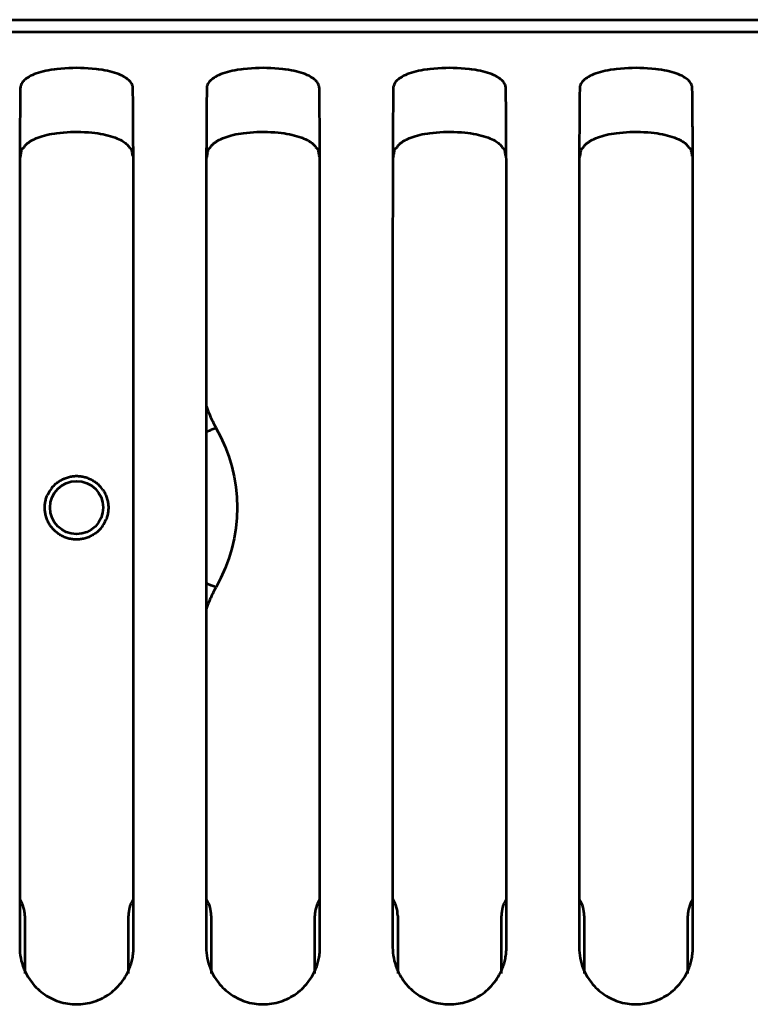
# Model space of a CAD drawing. Header units: millimetres. Extents: x 0 to 820, y 0 to 1200.
# Tile 54 of 81: x 183 to 213, y 921 to 962. Entities that reach past the tile are written whole.
import ezdxf

# ---------------------------------------------------------------- set-up
doc = ezdxf.new("R2010")
doc.units = ezdxf.units.MM
doc.header["$MEASUREMENT"] = 0
doc.layers.add('Layer 1', color=7, linetype='Continuous', lineweight=0)

# ---------------------------------------------------------------- blocks, each defined once
blk = doc.blocks.new('Block_3')
at = {"layer": 'Layer 1', "color": 18, "lineweight": 53, "true_color": 0x010101}
for p, q in [((596.49, 961.528), (70.99, 961.528)), ((182.646, 956.762), (182.646, 956.719)), ((182.647, 956.75), (182.647, 956.705)), ((182.721, 956.647), (182.731, 956.705)), ((187.333, 956.719), (187.333, 956.762)), ((187.333, 956.705), (187.333, 956.75)), ((190.346, 956.762), (190.346, 956.719)), ((190.347, 956.75), (190.347, 956.705)), ((190.421, 956.647), (190.431, 956.705)), ((195.033, 956.719), (195.033, 956.762)), ((195.033, 956.705), (195.033, 956.75)), ((198.046, 956.762), (198.046, 956.719)), ((198.047, 956.75), (198.047, 956.705)), ((198.121, 956.647), (198.131, 956.705)), ((202.733, 956.719), (202.733, 956.762)), ((202.733, 956.705), (202.733, 956.75)), ((205.746, 956.762), (205.746, 956.719)), ((205.747, 956.75), (205.747, 956.705)), ((205.821, 956.647), (205.831, 956.705)), ((210.433, 956.719), (210.433, 956.762)), ((210.433, 956.705), (210.433, 956.75)), ((182.64, 950.693), (182.64, 923.759)), ((187.34, 949.57), (187.34, 950.693)), ((190.34, 950.693), (190.34, 923.759)), ((195.04, 949.57), (195.04, 950.693)), ((198.04, 950.693), (198.04, 923.759)), ((202.74, 949.57), (202.74, 950.693)), ((205.74, 950.693), (205.74, 923.759)), ((210.44, 949.57), (210.44, 950.693)), ((187.34, 948.435), (187.34, 949.57)), ((195.04, 948.435), (195.04, 949.57)), ((202.74, 948.435), (202.74, 949.57)), ((210.44, 948.435), (210.44, 949.57)), ((187.34, 923.759), (187.34, 948.435)), ((195.04, 923.759), (195.04, 948.435)), ((202.74, 923.759), (202.74, 948.435)), ((210.44, 923.759), (210.44, 948.435))]:
    blk.add_line(p, q, dxfattribs=at)
for points in [[(187.314, 959.22), (187.311, 959.258), (187.305, 959.295), (187.295, 959.331), (187.282, 959.367), (187.264, 959.403), (187.243, 959.438), (187.217, 959.473), (187.187, 959.509), (187.152, 959.544), (187.111, 959.579), (187.064, 959.615), (187.012, 959.65), (186.953, 959.686), (186.888, 959.721), (186.815, 959.756), (186.735, 959.79), (186.653, 959.822), (186.558, 959.855), (186.463, 959.885), (186.366, 959.91), (186.266, 959.933), (186.16, 959.954), (186.045, 959.973), (185.913, 959.991), (185.897, 959.993), (185.807, 960.003), (185.637, 960.02), (185.469, 960.034), (185.305, 960.043), (185.145, 960.049), (184.989, 960.051), (184.834, 960.049), (184.673, 960.043), (184.509, 960.034), (184.341, 960.02), (184.171, 960.003), (184.082, 959.993), (184.066, 959.991), (183.934, 959.972), (183.818, 959.954), (183.713, 959.933), (183.613, 959.91), (183.516, 959.885), (183.421, 959.855), (183.326, 959.822), (183.244, 959.79), (183.164, 959.756), (183.091, 959.721), (183.026, 959.686), (182.967, 959.651), (182.914, 959.615), (182.868, 959.579), (182.828, 959.544), (182.792, 959.509), (182.762, 959.473), (182.736, 959.438), (182.715, 959.402), (182.697, 959.367), (182.684, 959.331), (182.674, 959.295), (182.668, 959.258), (182.666, 959.22)], [(195.013, 959.22), (195.011, 959.258), (195.005, 959.295), (194.995, 959.331), (194.982, 959.367), (194.964, 959.403), (194.943, 959.438), (194.917, 959.473), (194.887, 959.509), (194.852, 959.544), (194.811, 959.579), (194.765, 959.615), (194.712, 959.65), (194.653, 959.686), (194.588, 959.721), (194.515, 959.756), (194.435, 959.79), (194.353, 959.822), (194.258, 959.855), (194.163, 959.885), (194.066, 959.91), (193.966, 959.933), (193.86, 959.954), (193.745, 959.973), (193.613, 959.991), (193.597, 959.993), (193.507, 960.003), (193.337, 960.02), (193.169, 960.034), (193.005, 960.043), (192.845, 960.049), (192.689, 960.051), (192.533, 960.049), (192.373, 960.043), (192.209, 960.034), (192.042, 960.02), (191.871, 960.003), (191.782, 959.993), (191.766, 959.991), (191.634, 959.972), (191.518, 959.954), (191.413, 959.933), (191.313, 959.91), (191.216, 959.885), (191.121, 959.855), (191.026, 959.822), (190.944, 959.79), (190.864, 959.756), (190.791, 959.721), (190.726, 959.686), (190.667, 959.651), (190.615, 959.615), (190.568, 959.579), (190.528, 959.544), (190.492, 959.509), (190.462, 959.473), (190.436, 959.438), (190.415, 959.402), (190.397, 959.367), (190.384, 959.331), (190.374, 959.295), (190.368, 959.258), (190.366, 959.22)], [(202.713, 959.22), (202.711, 959.258), (202.705, 959.295), (202.695, 959.331), (202.682, 959.367), (202.664, 959.403), (202.643, 959.438), (202.617, 959.473), (202.587, 959.509), (202.552, 959.544), (202.511, 959.579), (202.465, 959.615), (202.412, 959.65), (202.353, 959.686), (202.288, 959.721), (202.215, 959.756), (202.135, 959.79), (202.053, 959.822), (201.958, 959.855), (201.863, 959.885), (201.766, 959.91), (201.666, 959.933), (201.56, 959.954), (201.445, 959.973), (201.313, 959.991), (201.297, 959.993), (201.207, 960.003), (201.037, 960.02), (200.869, 960.034), (200.705, 960.043), (200.545, 960.049), (200.389, 960.051), (200.233, 960.049), (200.073, 960.043), (199.909, 960.034), (199.742, 960.02), (199.571, 960.003), (199.482, 959.993), (199.466, 959.991), (199.334, 959.972), (199.219, 959.954), (199.113, 959.933), (199.013, 959.91), (198.916, 959.885), (198.821, 959.855), (198.726, 959.822), (198.644, 959.79), (198.564, 959.756), (198.491, 959.721), (198.426, 959.686), (198.367, 959.651), (198.315, 959.615), (198.268, 959.579), (198.228, 959.544), (198.192, 959.509), (198.162, 959.473), (198.136, 959.438), (198.115, 959.402), (198.097, 959.367), (198.084, 959.331), (198.074, 959.295), (198.068, 959.258), (198.066, 959.22)], [(210.413, 959.22), (210.411, 959.258), (210.405, 959.295), (210.395, 959.331), (210.382, 959.367), (210.364, 959.403), (210.343, 959.438), (210.317, 959.473), (210.287, 959.509), (210.252, 959.544), (210.211, 959.579), (210.165, 959.615), (210.112, 959.65), (210.053, 959.686), (209.988, 959.721), (209.915, 959.756), (209.835, 959.79), (209.753, 959.822), (209.658, 959.855), (209.563, 959.885), (209.466, 959.91), (209.366, 959.933), (209.26, 959.954), (209.145, 959.973), (209.013, 959.991), (208.997, 959.993), (208.907, 960.003), (208.737, 960.02), (208.569, 960.034), (208.405, 960.043), (208.245, 960.049), (208.089, 960.051), (207.933, 960.049), (207.773, 960.043), (207.609, 960.034), (207.442, 960.02), (207.271, 960.003), (207.182, 959.993), (207.166, 959.991), (207.034, 959.972), (206.919, 959.954), (206.813, 959.933), (206.713, 959.91), (206.616, 959.885), (206.521, 959.855), (206.426, 959.822), (206.344, 959.79), (206.264, 959.756), (206.191, 959.721), (206.126, 959.686), (206.067, 959.651), (206.015, 959.615), (205.968, 959.579), (205.928, 959.544), (205.892, 959.509), (205.862, 959.473), (205.836, 959.438), (205.815, 959.402), (205.797, 959.367), (205.784, 959.331), (205.774, 959.295), (205.768, 959.258), (205.766, 959.22)], [(182.666, 959.22), (182.665, 959.175), (182.662, 958.951), (182.66, 958.727), (182.657, 958.548), (182.656, 958.325), (182.654, 958.101), (182.652, 957.877), (182.651, 957.653), (182.649, 957.429), (182.648, 957.205), (182.647, 956.981)], [(187.332, 956.981), (187.331, 957.158), (187.33, 957.382), (187.329, 957.606), (187.328, 957.653), (187.327, 957.877), (187.326, 958.101), (187.324, 958.325), (187.322, 958.549), (187.319, 958.772), (187.317, 958.996), (187.314, 959.22)], [(190.366, 959.22), (190.365, 959.175), (190.362, 958.951), (190.36, 958.727), (190.357, 958.548), (190.356, 958.325), (190.354, 958.101), (190.352, 957.877), (190.351, 957.653), (190.349, 957.429), (190.348, 957.205), (190.347, 956.981)], [(195.032, 956.981), (195.031, 957.158), (195.03, 957.382), (195.029, 957.606), (195.028, 957.653), (195.027, 957.877), (195.026, 958.101), (195.024, 958.325), (195.022, 958.549), (195.019, 958.772), (195.017, 958.996), (195.014, 959.22)], [(198.066, 959.22), (198.065, 959.175), (198.062, 958.951), (198.06, 958.727), (198.057, 958.548), (198.056, 958.325), (198.054, 958.101), (198.052, 957.877), (198.051, 957.653), (198.049, 957.429), (198.048, 957.205), (198.047, 956.981)], [(202.732, 956.981), (202.731, 957.158), (202.73, 957.382), (202.729, 957.606), (202.728, 957.653), (202.727, 957.877), (202.726, 958.101), (202.724, 958.325), (202.722, 958.549), (202.719, 958.772), (202.717, 958.996), (202.714, 959.22)], [(205.766, 959.22), (205.765, 959.175), (205.762, 958.951), (205.76, 958.727), (205.757, 958.548), (205.756, 958.325), (205.754, 958.101), (205.752, 957.877), (205.751, 957.653), (205.749, 957.429), (205.748, 957.205), (205.747, 956.981)], [(210.432, 956.981), (210.431, 957.158), (210.43, 957.382), (210.429, 957.606), (210.428, 957.653), (210.427, 957.877), (210.426, 958.101), (210.424, 958.325), (210.422, 958.549), (210.419, 958.772), (210.417, 958.996), (210.414, 959.22)], [(183.177, 957.081), (183.249, 957.116), (183.325, 957.15), (183.404, 957.182), (183.487, 957.212), (183.573, 957.24), (183.665, 957.266), (183.761, 957.29), (183.864, 957.313), (183.973, 957.333), (184.09, 957.352), (184.18, 957.365), (184.317, 957.381), (184.455, 957.394), (184.594, 957.405), (184.735, 957.412), (184.878, 957.416), (185.022, 957.417), (185.168, 957.414), (185.315, 957.409), (185.463, 957.4), (185.464, 957.4), (185.48, 957.399), (185.615, 957.387), (185.741, 957.374), (185.86, 957.358), (185.973, 957.34), (186.082, 957.319), (186.186, 957.296), (186.288, 957.271), (186.388, 957.243), (186.485, 957.212), (186.58, 957.179), (186.584, 957.177), (186.665, 957.146), (186.737, 957.115), (186.802, 957.084), (186.86, 957.054), (186.912, 957.023), (186.959, 956.991), (187.002, 956.959), (187.041, 956.926), (187.076, 956.892), (187.107, 956.858), (187.135, 956.823), (187.159, 956.787), (187.181, 956.75)], [(190.877, 957.081), (190.949, 957.116), (191.025, 957.15), (191.104, 957.182), (191.187, 957.212), (191.273, 957.24), (191.365, 957.266), (191.461, 957.29), (191.564, 957.313), (191.673, 957.333), (191.79, 957.352), (191.88, 957.365), (192.017, 957.381), (192.155, 957.394), (192.294, 957.405), (192.435, 957.412), (192.578, 957.416), (192.722, 957.417), (192.868, 957.414), (193.015, 957.409), (193.163, 957.4), (193.164, 957.4), (193.18, 957.399), (193.315, 957.387), (193.441, 957.374), (193.56, 957.358), (193.673, 957.34), (193.782, 957.319), (193.886, 957.296), (193.988, 957.271), (194.088, 957.243), (194.185, 957.212), (194.28, 957.179), (194.284, 957.177), (194.365, 957.146), (194.437, 957.115), (194.502, 957.084), (194.559, 957.054), (194.612, 957.023), (194.659, 956.991), (194.702, 956.959), (194.741, 956.926), (194.776, 956.892), (194.807, 956.858), (194.835, 956.823), (194.859, 956.787), (194.881, 956.75)], [(198.577, 957.081), (198.649, 957.116), (198.725, 957.15), (198.804, 957.182), (198.887, 957.212), (198.973, 957.24), (199.065, 957.266), (199.161, 957.29), (199.264, 957.313), (199.373, 957.333), (199.49, 957.352), (199.58, 957.365), (199.717, 957.381), (199.855, 957.394), (199.994, 957.405), (200.135, 957.412), (200.278, 957.416), (200.422, 957.417), (200.568, 957.414), (200.715, 957.409), (200.863, 957.4), (200.864, 957.4), (200.88, 957.399), (201.015, 957.387), (201.141, 957.374), (201.26, 957.358), (201.373, 957.34), (201.482, 957.319), (201.586, 957.296), (201.688, 957.271), (201.788, 957.243), (201.885, 957.212), (201.98, 957.179), (201.984, 957.177), (202.065, 957.146), (202.137, 957.115), (202.202, 957.084), (202.259, 957.054), (202.312, 957.023), (202.359, 956.991), (202.402, 956.959), (202.441, 956.926), (202.476, 956.892), (202.507, 956.858), (202.535, 956.823), (202.559, 956.787), (202.581, 956.75)], [(206.277, 957.081), (206.349, 957.116), (206.425, 957.15), (206.504, 957.182), (206.587, 957.212), (206.673, 957.24), (206.765, 957.266), (206.861, 957.29), (206.964, 957.313), (207.073, 957.333), (207.19, 957.352), (207.28, 957.365), (207.417, 957.381), (207.555, 957.394), (207.694, 957.405), (207.835, 957.412), (207.978, 957.416), (208.122, 957.417), (208.268, 957.414), (208.415, 957.409), (208.563, 957.4), (208.564, 957.4), (208.58, 957.399), (208.715, 957.387), (208.841, 957.374), (208.96, 957.358), (209.073, 957.34), (209.181, 957.319), (209.286, 957.296), (209.388, 957.271), (209.488, 957.243), (209.585, 957.212), (209.68, 957.179), (209.684, 957.177), (209.765, 957.146), (209.837, 957.115), (209.902, 957.084), (209.959, 957.054), (210.012, 957.023), (210.059, 956.991), (210.102, 956.959), (210.141, 956.926), (210.176, 956.892), (210.207, 956.858), (210.235, 956.823), (210.259, 956.787), (210.281, 956.75)], [(182.647, 956.981), (182.647, 956.959), (182.647, 956.937), (182.647, 956.915), (182.647, 956.893), (182.647, 956.871), (182.647, 956.85), (182.647, 956.827), (182.647, 956.806), (182.647, 956.784), (182.646, 956.762)], [(182.947, 956.929), (182.968, 956.947), (182.989, 956.964), (183.012, 956.981), (183.034, 956.996), (183.057, 957.012), (183.081, 957.026), (183.104, 957.041), (183.128, 957.055), (183.152, 957.068), (183.177, 957.081)], [(187.333, 956.762), (187.333, 956.784), (187.333, 956.806), (187.332, 956.828), (187.332, 956.85), (187.332, 956.871), (187.332, 956.893), (187.332, 956.915), (187.332, 956.937), (187.332, 956.959), (187.332, 956.981)], [(190.347, 956.981), (190.347, 956.959), (190.347, 956.937), (190.347, 956.915), (190.347, 956.893), (190.347, 956.871), (190.347, 956.85), (190.347, 956.827), (190.347, 956.806), (190.347, 956.784), (190.346, 956.762)], [(190.647, 956.929), (190.668, 956.947), (190.689, 956.964), (190.712, 956.981), (190.734, 956.996), (190.757, 957.012), (190.781, 957.026), (190.804, 957.041), (190.828, 957.055), (190.852, 957.068), (190.877, 957.081)], [(195.033, 956.762), (195.033, 956.784), (195.033, 956.806), (195.032, 956.828), (195.032, 956.85), (195.032, 956.871), (195.032, 956.893), (195.032, 956.915), (195.032, 956.937), (195.032, 956.959), (195.032, 956.981)], [(198.047, 956.981), (198.047, 956.959), (198.047, 956.937), (198.047, 956.915), (198.047, 956.893), (198.047, 956.871), (198.047, 956.85), (198.047, 956.827), (198.047, 956.806), (198.047, 956.784), (198.047, 956.762)], [(198.347, 956.929), (198.368, 956.947), (198.389, 956.964), (198.412, 956.981), (198.434, 956.996), (198.457, 957.012), (198.481, 957.026), (198.504, 957.041), (198.528, 957.055), (198.552, 957.068), (198.577, 957.081)], [(202.733, 956.762), (202.733, 956.784), (202.733, 956.806), (202.732, 956.828), (202.732, 956.85), (202.732, 956.871), (202.732, 956.893), (202.732, 956.915), (202.732, 956.937), (202.732, 956.959), (202.732, 956.981)], [(205.747, 956.981), (205.747, 956.959), (205.747, 956.937), (205.747, 956.915), (205.747, 956.893), (205.747, 956.871), (205.747, 956.85), (205.747, 956.827), (205.747, 956.806), (205.747, 956.784), (205.747, 956.762)], [(206.047, 956.929), (206.068, 956.947), (206.089, 956.964), (206.112, 956.981), (206.134, 956.996), (206.157, 957.012), (206.181, 957.026), (206.204, 957.041), (206.228, 957.055), (206.252, 957.068), (206.277, 957.081)], [(210.433, 956.762), (210.433, 956.784), (210.433, 956.806), (210.432, 956.828), (210.432, 956.85), (210.432, 956.871), (210.432, 956.893), (210.432, 956.915), (210.432, 956.937), (210.432, 956.959), (210.432, 956.981)], [(182.646, 956.719), (182.646, 956.672), (182.646, 956.56), (182.645, 956.447), (182.645, 956.381), (182.645, 956.268), (182.644, 956.156), (182.644, 956.043), (182.644, 955.931), (182.643, 955.818), (182.643, 955.706), (182.643, 955.593)], [(182.67, 956.359), (182.675, 956.388), (182.681, 956.417), (182.686, 956.446), (182.691, 956.474), (182.696, 956.503), (182.701, 956.532), (182.706, 956.561), (182.711, 956.59), (182.716, 956.618), (182.721, 956.647)], [(182.732, 956.705), (182.733, 956.71), (182.736, 956.714), (182.74, 956.719), (182.745, 956.724), (182.746, 956.725), (182.752, 956.728), (182.757, 956.732), (182.762, 956.735), (182.768, 956.737), (182.773, 956.74), (182.779, 956.742)], [(182.779, 956.742), (182.78, 956.743), (182.782, 956.743), (182.784, 956.745), (182.786, 956.745), (182.788, 956.746), (182.788, 956.746), (182.791, 956.747), (182.792, 956.747), (182.794, 956.748), (182.796, 956.749), (182.798, 956.75)], [(182.798, 956.749), (182.81, 956.77), (182.822, 956.79), (182.835, 956.809), (182.849, 956.828), (182.864, 956.846), (182.879, 956.864), (182.896, 956.881), (182.912, 956.898), (182.929, 956.914), (182.947, 956.929)], [(187.181, 956.749), (187.184, 956.748), (187.192, 956.745), (187.2, 956.742), (187.207, 956.74), (187.215, 956.736), (187.222, 956.732), (187.229, 956.728), (187.232, 956.725), (187.239, 956.72), (187.243, 956.715), (187.246, 956.71), (187.248, 956.705)], [(187.248, 956.705), (187.253, 956.676), (187.258, 956.647), (187.263, 956.618), (187.268, 956.59), (187.273, 956.561), (187.278, 956.532), (187.284, 956.503), (187.288, 956.475), (187.293, 956.446), (187.299, 956.417)], [(187.336, 955.593), (187.336, 955.659), (187.336, 955.771), (187.336, 955.884), (187.336, 955.931), (187.335, 956.043), (187.335, 956.156), (187.334, 956.269), (187.334, 956.381), (187.334, 956.494), (187.333, 956.606), (187.333, 956.719)], [(190.346, 956.719), (190.346, 956.672), (190.346, 956.56), (190.345, 956.447), (190.345, 956.381), (190.345, 956.268), (190.344, 956.156), (190.344, 956.043), (190.344, 955.931), (190.343, 955.818), (190.343, 955.706), (190.343, 955.593)], [(190.37, 956.359), (190.375, 956.388), (190.381, 956.417), (190.386, 956.446), (190.391, 956.474), (190.396, 956.503), (190.401, 956.532), (190.406, 956.561), (190.411, 956.59), (190.416, 956.618), (190.421, 956.647)], [(190.432, 956.705), (190.433, 956.71), (190.436, 956.714), (190.44, 956.719), (190.445, 956.724), (190.446, 956.725), (190.452, 956.728), (190.457, 956.732), (190.462, 956.735), (190.468, 956.737), (190.473, 956.74), (190.479, 956.742)], [(190.479, 956.742), (190.48, 956.743), (190.482, 956.743), (190.484, 956.745), (190.486, 956.745), (190.488, 956.746), (190.489, 956.746), (190.491, 956.747), (190.492, 956.747), (190.494, 956.748), (190.496, 956.749), (190.498, 956.75)], [(190.498, 956.749), (190.51, 956.77), (190.522, 956.79), (190.535, 956.809), (190.549, 956.828), (190.564, 956.846), (190.579, 956.864), (190.596, 956.881), (190.612, 956.898), (190.629, 956.914), (190.647, 956.929)], [(194.881, 956.749), (194.884, 956.748), (194.892, 956.745), (194.899, 956.742), (194.907, 956.74), (194.915, 956.736), (194.922, 956.732), (194.929, 956.728), (194.932, 956.725), (194.939, 956.72), (194.943, 956.715), (194.946, 956.71), (194.948, 956.705)], [(194.948, 956.705), (194.953, 956.676), (194.958, 956.647), (194.963, 956.618), (194.968, 956.59), (194.973, 956.561), (194.978, 956.532), (194.984, 956.503), (194.988, 956.475), (194.993, 956.446), (194.999, 956.417)], [(195.036, 955.593), (195.036, 955.659), (195.036, 955.771), (195.036, 955.884), (195.036, 955.931), (195.035, 956.043), (195.035, 956.156), (195.034, 956.269), (195.034, 956.381), (195.034, 956.494), (195.033, 956.606), (195.033, 956.719)], [(198.046, 956.719), (198.046, 956.672), (198.046, 956.56), (198.045, 956.447), (198.045, 956.381), (198.045, 956.268), (198.044, 956.156), (198.044, 956.043), (198.044, 955.931), (198.043, 955.818), (198.043, 955.706), (198.043, 955.593)], [(198.07, 956.359), (198.075, 956.388), (198.081, 956.417), (198.086, 956.446), (198.091, 956.474), (198.096, 956.503), (198.101, 956.532), (198.106, 956.561), (198.111, 956.59), (198.116, 956.618), (198.121, 956.647)], [(198.132, 956.705), (198.133, 956.71), (198.136, 956.714), (198.14, 956.719), (198.145, 956.724), (198.146, 956.725), (198.152, 956.728), (198.157, 956.732), (198.162, 956.735), (198.168, 956.737), (198.173, 956.74), (198.179, 956.742)], [(198.179, 956.742), (198.18, 956.743), (198.182, 956.743), (198.184, 956.745), (198.186, 956.745), (198.188, 956.746), (198.189, 956.746), (198.191, 956.747), (198.192, 956.747), (198.194, 956.748), (198.196, 956.749), (198.198, 956.75)], [(198.198, 956.749), (198.21, 956.77), (198.222, 956.79), (198.235, 956.809), (198.249, 956.828), (198.264, 956.846), (198.279, 956.864), (198.295, 956.881), (198.312, 956.898), (198.329, 956.914), (198.347, 956.929)], [(202.581, 956.749), (202.584, 956.748), (202.592, 956.745), (202.599, 956.742), (202.607, 956.74), (202.615, 956.736), (202.622, 956.732), (202.629, 956.728), (202.632, 956.725), (202.639, 956.72), (202.643, 956.715), (202.646, 956.71), (202.648, 956.705)], [(202.648, 956.705), (202.653, 956.676), (202.658, 956.647), (202.663, 956.618), (202.668, 956.59), (202.673, 956.561), (202.678, 956.532), (202.684, 956.503), (202.689, 956.475), (202.693, 956.446), (202.699, 956.417)], [(202.736, 955.593), (202.736, 955.659), (202.736, 955.771), (202.736, 955.884), (202.736, 955.931), (202.735, 956.043), (202.735, 956.156), (202.735, 956.269), (202.734, 956.381), (202.734, 956.494), (202.733, 956.606), (202.733, 956.719)], [(205.746, 956.719), (205.746, 956.672), (205.746, 956.56), (205.745, 956.447), (205.745, 956.381), (205.745, 956.268), (205.744, 956.156), (205.744, 956.043), (205.744, 955.931), (205.743, 955.818), (205.743, 955.706), (205.743, 955.593)], [(205.77, 956.359), (205.775, 956.388), (205.781, 956.417), (205.786, 956.446), (205.791, 956.474), (205.796, 956.503), (205.801, 956.532), (205.806, 956.561), (205.811, 956.59), (205.816, 956.618), (205.821, 956.647)], [(205.832, 956.705), (205.833, 956.71), (205.836, 956.714), (205.84, 956.719), (205.845, 956.724), (205.846, 956.725), (205.852, 956.728), (205.857, 956.732), (205.862, 956.735), (205.868, 956.737), (205.873, 956.74), (205.879, 956.742)], [(205.879, 956.742), (205.88, 956.743), (205.883, 956.743), (205.884, 956.745), (205.886, 956.745), (205.888, 956.746), (205.889, 956.746), (205.891, 956.747), (205.892, 956.747), (205.894, 956.748), (205.896, 956.749), (205.898, 956.75)], [(205.898, 956.749), (205.91, 956.77), (205.922, 956.79), (205.935, 956.809), (205.949, 956.828), (205.964, 956.846), (205.979, 956.864), (205.996, 956.881), (206.012, 956.898), (206.029, 956.914), (206.047, 956.929)], [(210.281, 956.749), (210.284, 956.748), (210.292, 956.745), (210.299, 956.742), (210.307, 956.74), (210.315, 956.736), (210.322, 956.732), (210.329, 956.728), (210.332, 956.725), (210.339, 956.72), (210.343, 956.715), (210.346, 956.71), (210.348, 956.705)], [(210.348, 956.705), (210.353, 956.676), (210.358, 956.647), (210.363, 956.618), (210.368, 956.59), (210.373, 956.561), (210.378, 956.532), (210.384, 956.503), (210.388, 956.475), (210.393, 956.446), (210.399, 956.417)], [(210.436, 955.593), (210.436, 955.659), (210.436, 955.771), (210.436, 955.884), (210.436, 955.931), (210.435, 956.043), (210.435, 956.156), (210.435, 956.269), (210.434, 956.381), (210.434, 956.494), (210.433, 956.606), (210.433, 956.719)], [(182.643, 955.593), (182.643, 955.468), (182.642, 954.978), (182.641, 954.488), (182.641, 954.123), (182.64, 953.633), (182.64, 953.143), (182.64, 952.653), (182.64, 952.163), (182.64, 951.673), (182.64, 951.183), (182.64, 950.693)], [(187.34, 950.693), (187.34, 951.055), (187.34, 951.545), (187.34, 952.035), (187.34, 952.163), (187.339, 952.653), (187.339, 953.143), (187.339, 953.633), (187.339, 954.123), (187.338, 954.613), (187.337, 955.103), (187.336, 955.593)], [(190.343, 955.593), (190.343, 955.468), (190.342, 954.978), (190.341, 954.488), (190.341, 954.123), (190.34, 953.633), (190.34, 953.143), (190.34, 952.653), (190.34, 952.163), (190.34, 951.673), (190.34, 951.183), (190.34, 950.693)], [(195.04, 950.693), (195.04, 951.055), (195.04, 951.545), (195.04, 952.035), (195.04, 952.163), (195.039, 952.653), (195.039, 953.143), (195.039, 953.633), (195.039, 954.123), (195.038, 954.613), (195.037, 955.103), (195.036, 955.593)], [(198.043, 955.593), (198.043, 955.468), (198.042, 954.978), (198.041, 954.488), (198.041, 954.123), (198.04, 953.633), (198.04, 953.143), (198.04, 952.653), (198.04, 952.163), (198.04, 951.673), (198.04, 951.183), (198.04, 950.693)], [(202.74, 950.693), (202.74, 951.055), (202.74, 951.545), (202.74, 952.035), (202.74, 952.163), (202.739, 952.653), (202.739, 953.143), (202.739, 953.633), (202.739, 954.123), (202.738, 954.613), (202.737, 955.103), (202.736, 955.593)], [(205.743, 955.593), (205.743, 955.468), (205.742, 954.978), (205.741, 954.488), (205.741, 954.123), (205.74, 953.633), (205.74, 953.143), (205.74, 952.653), (205.74, 952.163), (205.74, 951.673), (205.74, 951.183), (205.74, 950.693)], [(210.44, 950.693), (210.44, 951.055), (210.44, 951.545), (210.44, 952.035), (210.44, 952.163), (210.439, 952.653), (210.439, 953.143), (210.439, 953.633), (210.439, 954.123), (210.438, 954.613), (210.437, 955.103), (210.436, 955.593)], [(184.077, 942.845), (184.106, 942.873), (184.137, 942.899), (184.169, 942.926), (184.203, 942.951), (184.238, 942.976), (184.273, 942.999), (184.31, 943.022), (184.349, 943.044), (184.387, 943.065), (184.427, 943.084), (184.468, 943.102), (184.489, 943.111), (184.53, 943.127), (184.572, 943.143), (184.614, 943.156), (184.656, 943.168), (184.699, 943.179), (184.741, 943.188), (184.784, 943.196), (184.825, 943.203), (184.867, 943.208), (184.908, 943.211), (184.949, 943.213), (184.99, 943.214)], [(184.99, 943.214), (185.032, 943.213), (185.074, 943.211), (185.117, 943.208), (185.16, 943.203), (185.203, 943.196), (185.245, 943.188), (185.283, 943.181), (185.325, 943.171), (185.366, 943.159), (185.408, 943.146), (185.448, 943.132), (185.487, 943.116)], [(185.488, 943.116), (185.526, 943.1), (185.565, 943.082), (185.603, 943.062), (185.64, 943.042), (185.677, 943.019), (185.714, 942.996), (185.743, 942.976), (185.778, 942.951), (185.812, 942.925), (185.845, 942.897), (185.877, 942.869), (185.908, 942.84)], [(183.677, 941.909), (183.678, 941.951), (183.68, 941.994), (183.684, 942.037), (183.689, 942.079), (183.696, 942.122), (183.704, 942.165), (183.705, 942.172), (183.715, 942.214), (183.726, 942.256), (183.738, 942.297), (183.752, 942.338), (183.766, 942.378), (183.782, 942.417)], [(186.071, 942.646), (186.094, 942.611), (186.116, 942.576), (186.137, 942.539), (186.157, 942.501), (186.176, 942.463), (186.193, 942.423), (186.21, 942.383), (186.225, 942.342), (186.239, 942.3), (186.243, 942.289), (186.255, 942.247), (186.266, 942.205), (186.276, 942.162), (186.284, 942.119), (186.29, 942.077), (186.295, 942.035), (186.299, 941.992), (186.302, 941.951), (186.302, 941.909)], [(184.058, 940.977), (184.03, 941.006), (184.003, 941.036), (183.977, 941.068), (183.951, 941.101), (183.926, 941.135), (183.902, 941.171), (183.879, 941.207), (183.857, 941.245), (183.835, 941.284), (183.815, 941.323), (183.797, 941.363), (183.779, 941.405), (183.777, 941.409), (183.761, 941.45), (183.746, 941.492), (183.733, 941.534), (183.721, 941.577), (183.71, 941.619), (183.701, 941.661), (183.694, 941.704), (183.687, 941.746), (183.683, 941.787), (183.679, 941.829), (183.677, 941.869), (183.677, 941.909)], [(186.302, 941.909), (186.302, 941.867), (186.3, 941.825), (186.297, 941.782), (186.292, 941.739), (186.286, 941.696), (186.278, 941.654), (186.277, 941.645), (186.267, 941.602), (186.257, 941.56), (186.245, 941.519), (186.232, 941.478), (186.217, 941.438), (186.202, 941.399)], [(184.48, 940.693), (184.442, 940.71), (184.403, 940.728), (184.365, 940.748), (184.328, 940.769), (184.291, 940.791), (184.255, 940.815), (184.222, 940.838), (184.187, 940.864), (184.153, 940.891), (184.12, 940.919), (184.089, 940.948), (184.059, 940.977)], [(185.911, 940.967), (185.882, 940.94), (185.851, 940.913), (185.819, 940.886), (185.786, 940.86), (185.752, 940.835), (185.716, 940.811), (185.679, 940.788), (185.642, 940.767), (185.603, 940.745), (185.563, 940.726), (185.523, 940.707), (185.49, 940.693), (185.449, 940.677), (185.407, 940.661), (185.365, 940.648), (185.323, 940.636), (185.28, 940.625), (185.238, 940.616), (185.196, 940.608), (185.154, 940.601), (185.112, 940.596), (185.07, 940.593), (185.03, 940.591), (184.99, 940.59)], [(184.99, 940.59), (184.947, 940.59), (184.905, 940.593), (184.862, 940.596), (184.82, 940.601), (184.777, 940.607), (184.734, 940.615), (184.726, 940.617), (184.684, 940.626), (184.642, 940.637), (184.6, 940.649), (184.56, 940.662), (184.519, 940.677), (184.48, 940.693)], [(187.164, 922.867), (187.184, 922.92), (187.204, 922.973), (187.222, 923.027), (187.24, 923.082), (187.256, 923.138), (187.27, 923.194), (187.284, 923.251), (187.294, 923.303), (187.305, 923.36), (187.314, 923.417), (187.322, 923.474), (187.328, 923.532), (187.333, 923.589), (187.337, 923.646), (187.339, 923.703), (187.34, 923.759)], [(194.864, 922.867), (194.884, 922.92), (194.904, 922.973), (194.922, 923.027), (194.94, 923.082), (194.956, 923.138), (194.97, 923.194), (194.984, 923.251), (194.994, 923.303), (195.005, 923.36), (195.014, 923.417), (195.022, 923.474), (195.028, 923.532), (195.033, 923.589), (195.037, 923.646), (195.039, 923.703), (195.04, 923.759)], [(202.564, 922.867), (202.584, 922.92), (202.604, 922.973), (202.622, 923.027), (202.64, 923.082), (202.656, 923.138), (202.67, 923.194), (202.684, 923.251), (202.694, 923.303), (202.705, 923.36), (202.714, 923.417), (202.722, 923.474), (202.728, 923.532), (202.733, 923.589), (202.737, 923.646), (202.739, 923.703), (202.74, 923.759)], [(210.264, 922.867), (210.284, 922.92), (210.304, 922.973), (210.323, 923.027), (210.34, 923.082), (210.356, 923.138), (210.37, 923.194), (210.384, 923.251), (210.394, 923.303), (210.405, 923.36), (210.414, 923.417), (210.422, 923.474), (210.428, 923.532), (210.433, 923.589), (210.437, 923.646), (210.439, 923.703), (210.44, 923.759)], [(182.812, 922.875), (182.848, 922.792), (182.887, 922.71), (182.93, 922.629), (182.976, 922.549), (183.026, 922.47), (183.08, 922.393), (183.136, 922.318), (183.194, 922.246), (183.256, 922.175), (183.32, 922.107), (183.387, 922.042), (183.456, 921.979), (183.528, 921.92), (183.601, 921.864), (183.675, 921.811), (183.752, 921.762), (183.831, 921.715), (183.912, 921.671), (183.995, 921.63), (184.08, 921.593), (184.166, 921.559), (184.254, 921.528), (184.343, 921.5), (184.344, 921.5), (184.434, 921.476), (184.525, 921.456), (184.617, 921.439), (184.709, 921.426), (184.801, 921.417), (184.893, 921.411), (184.985, 921.409), (185.077, 921.411), (185.169, 921.416), (185.261, 921.425), (185.353, 921.438), (185.445, 921.454), (185.536, 921.474), (185.626, 921.498), (185.627, 921.498), (185.716, 921.525), (185.805, 921.556), (185.891, 921.59), (185.976, 921.627), (186.059, 921.667), (186.141, 921.711), (186.22, 921.757), (186.296, 921.807), (186.371, 921.859), (186.444, 921.914), (186.516, 921.974), (186.585, 922.036), (186.653, 922.101), (186.718, 922.169), (186.78, 922.239), (186.838, 922.311), (186.895, 922.386), (186.948, 922.463), (186.998, 922.541), (187.045, 922.621), (187.088, 922.702), (187.128, 922.784), (187.163, 922.867)], [(190.512, 922.875), (190.548, 922.792), (190.587, 922.71), (190.63, 922.629), (190.676, 922.549), (190.726, 922.47), (190.78, 922.393), (190.836, 922.318), (190.894, 922.246), (190.956, 922.175), (191.02, 922.107), (191.087, 922.042), (191.156, 921.979), (191.228, 921.92), (191.301, 921.864), (191.375, 921.811), (191.452, 921.762), (191.531, 921.715), (191.612, 921.671), (191.695, 921.63), (191.78, 921.593), (191.866, 921.559), (191.954, 921.528), (192.043, 921.5), (192.044, 921.5), (192.134, 921.476), (192.225, 921.456), (192.317, 921.439), (192.409, 921.426), (192.501, 921.417), (192.593, 921.411), (192.685, 921.409), (192.777, 921.411), (192.869, 921.416), (192.961, 921.425), (193.053, 921.438), (193.145, 921.454), (193.236, 921.474), (193.326, 921.498), (193.327, 921.498), (193.416, 921.525), (193.505, 921.556), (193.591, 921.59), (193.676, 921.627), (193.759, 921.667), (193.841, 921.711), (193.92, 921.757), (193.996, 921.807), (194.071, 921.859), (194.145, 921.914), (194.216, 921.974), (194.285, 922.036), (194.353, 922.101), (194.418, 922.169), (194.48, 922.239), (194.538, 922.311), (194.595, 922.386), (194.648, 922.463), (194.698, 922.541), (194.745, 922.621), (194.788, 922.702), (194.828, 922.784), (194.863, 922.867)], [(198.212, 922.875), (198.248, 922.792), (198.287, 922.71), (198.33, 922.629), (198.377, 922.549), (198.426, 922.47), (198.48, 922.393), (198.536, 922.318), (198.594, 922.246), (198.656, 922.175), (198.72, 922.107), (198.787, 922.042), (198.857, 921.979), (198.928, 921.92), (199.001, 921.864), (199.075, 921.811), (199.152, 921.762), (199.231, 921.715), (199.312, 921.671), (199.395, 921.63), (199.48, 921.593), (199.566, 921.559), (199.654, 921.528), (199.744, 921.5), (199.744, 921.5), (199.834, 921.476), (199.925, 921.456), (200.017, 921.439), (200.109, 921.426), (200.201, 921.417), (200.293, 921.411), (200.385, 921.409), (200.477, 921.411), (200.569, 921.416), (200.661, 921.425), (200.753, 921.438), (200.845, 921.454), (200.936, 921.474), (201.026, 921.498), (201.027, 921.498), (201.116, 921.525), (201.205, 921.556), (201.291, 921.59), (201.376, 921.627), (201.46, 921.667), (201.541, 921.711), (201.62, 921.757), (201.696, 921.807), (201.771, 921.859), (201.844, 921.914), (201.916, 921.974), (201.985, 922.036), (202.053, 922.101), (202.117, 922.169), (202.18, 922.239), (202.238, 922.311), (202.295, 922.386), (202.348, 922.463), (202.398, 922.541), (202.445, 922.621), (202.488, 922.702), (202.528, 922.784), (202.563, 922.867)], [(205.912, 922.875), (205.948, 922.792), (205.987, 922.71), (206.03, 922.629), (206.077, 922.549), (206.126, 922.47), (206.18, 922.393), (206.236, 922.318), (206.294, 922.246), (206.356, 922.175), (206.42, 922.107), (206.487, 922.042), (206.557, 921.979), (206.628, 921.92), (206.701, 921.864), (206.775, 921.811), (206.852, 921.762), (206.931, 921.715), (207.012, 921.671), (207.095, 921.63), (207.18, 921.593), (207.266, 921.559), (207.354, 921.528), (207.444, 921.5), (207.444, 921.5), (207.534, 921.476), (207.625, 921.456), (207.717, 921.439), (207.809, 921.426), (207.901, 921.417), (207.993, 921.411), (208.085, 921.409), (208.177, 921.411), (208.269, 921.416), (208.361, 921.425), (208.453, 921.438), (208.545, 921.454), (208.636, 921.474), (208.726, 921.498), (208.727, 921.498), (208.816, 921.525), (208.905, 921.556), (208.991, 921.59), (209.076, 921.627), (209.16, 921.667), (209.241, 921.711), (209.32, 921.757), (209.396, 921.807), (209.471, 921.859), (209.544, 921.914), (209.616, 921.974), (209.685, 922.036), (209.753, 922.101), (209.817, 922.169), (209.88, 922.239), (209.938, 922.311), (209.995, 922.386), (210.048, 922.463), (210.098, 922.541), (210.145, 922.621), (210.188, 922.702), (210.228, 922.784), (210.263, 922.867)]]:
    blk.add_lwpolyline(points, dxfattribs=at)
blk.add_open_spline([(186.087, 941.909), (186.087, 942.515), (185.595, 943.006), (184.99, 943.006), (184.384, 943.006), (183.893, 942.515), (183.893, 941.909), (183.893, 941.304), (184.384, 940.812), (184.99, 940.812), (185.595, 940.812), (186.087, 941.304), (186.087, 941.909)], degree=3, knots=[0, 0, 0, 0, 1, 1, 1, 2, 2, 2, 3, 3, 3, 4, 4, 4, 4], dxfattribs=at)
for points in [[(184.077, 942.845), (184.014, 942.784), (183.958, 942.718), (183.909, 942.647)], [(186.071, 942.646), (186.023, 942.715), (185.969, 942.78), (185.908, 942.84)], [(183.908, 942.646), (183.859, 942.574), (183.817, 942.498), (183.782, 942.417)], [(185.911, 940.967), (185.973, 941.029), (186.029, 941.096), (186.078, 941.168)], [(186.078, 941.168), (186.127, 941.241), (186.169, 941.318), (186.202, 941.398)], [(182.64, 923.759), (182.64, 923.609), (182.654, 923.46), (182.683, 923.312)], [(190.34, 923.759), (190.34, 923.609), (190.354, 923.46), (190.383, 923.312)], [(198.04, 923.759), (198.04, 923.609), (198.054, 923.46), (198.083, 923.312)], [(205.74, 923.759), (205.74, 923.609), (205.754, 923.46), (205.783, 923.312)], [(182.683, 923.313), (182.712, 923.163), (182.755, 923.017), (182.812, 922.875)], [(190.383, 923.313), (190.412, 923.163), (190.455, 923.017), (190.512, 922.875)], [(198.083, 923.313), (198.112, 923.163), (198.155, 923.017), (198.212, 922.875)], [(205.783, 923.313), (205.812, 923.163), (205.855, 923.017), (205.912, 922.875)]]:
    blk.add_open_spline(points, degree=3, dxfattribs=at)
blk = doc.blocks.new('Block_33')
at = {"layer": 'Layer 1', "color": 18, "lineweight": 53, "true_color": 0x010101}
for p, q in [((70.94, 962.044), (596.54, 962.044)), ((182.85, 925.059), (182.85, 922.679)), ((187.129, 922.68), (187.129, 925.059)), ((190.55, 925.059), (190.55, 922.679)), ((194.829, 922.68), (194.829, 925.059)), ((198.25, 925.059), (198.25, 922.679)), ((202.529, 922.68), (202.529, 925.059)), ((205.95, 925.059), (205.95, 922.679)), ((210.229, 922.68), (210.229, 925.059))]:
    blk.add_line(p, q, dxfattribs=at)
for points in [[(190.353, 946.075), (190.367, 946.035), (190.396, 945.954), (190.426, 945.874), (190.458, 945.795), (190.49, 945.717), (190.524, 945.64), (190.559, 945.564), (190.595, 945.49), (190.632, 945.416), (190.669, 945.344), (190.708, 945.272), (190.748, 945.202)], [(190.355, 945.047), (190.395, 945.063), (190.434, 945.078), (190.474, 945.094), (190.513, 945.11), (190.552, 945.125), (190.592, 945.141), (190.631, 945.157), (190.671, 945.172), (190.71, 945.188), (190.75, 945.203)], [(190.752, 938.615), (190.712, 938.63), (190.673, 938.646), (190.633, 938.662), (190.593, 938.678), (190.553, 938.694), (190.513, 938.709), (190.474, 938.725), (190.434, 938.741), (190.394, 938.757), (190.354, 938.773)], [(190.746, 938.619), (190.707, 938.55), (190.669, 938.481), (190.632, 938.411), (190.596, 938.338), (190.561, 938.265), (190.527, 938.19), (190.493, 938.113), (190.461, 938.035), (190.429, 937.956), (190.398, 937.875), (190.368, 937.793), (190.351, 937.743)]]:
    blk.add_lwpolyline(points, dxfattribs=at)
for points in [[(190.745, 945.201), (191.912, 943.162), (191.912, 940.658), (190.746, 938.618)], [(182.85, 925.059), (182.85, 925.298), (182.783, 925.531), (182.655, 925.733)], [(187.324, 925.733), (187.197, 925.531), (187.129, 925.298), (187.129, 925.059)], [(190.55, 925.059), (190.55, 925.298), (190.483, 925.531), (190.355, 925.733)], [(195.024, 925.733), (194.897, 925.531), (194.829, 925.298), (194.829, 925.059)], [(198.25, 925.059), (198.25, 925.298), (198.183, 925.531), (198.055, 925.733)], [(202.724, 925.733), (202.597, 925.531), (202.529, 925.298), (202.529, 925.059)], [(205.95, 925.059), (205.95, 925.298), (205.882, 925.532), (205.754, 925.734)], [(210.425, 925.734), (210.297, 925.532), (210.229, 925.298), (210.229, 925.059)]]:
    blk.add_open_spline(points, degree=3, dxfattribs=at)

msp = doc.modelspace()

# ---------------------------------------------------------------- block references
at = {"layer": 'Layer 1'}
for name in ['Block_3', 'Block_33']:
    msp.add_blockref(name, (0, 0), dxfattribs=at)

doc.saveas('drawing.dxf')
